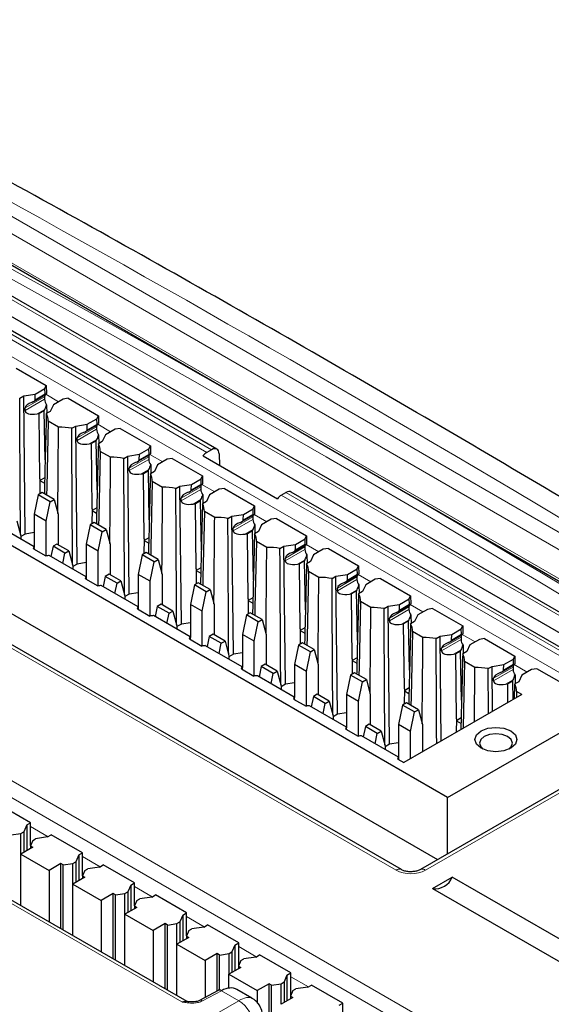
# Paper-space layout 'Blatt2' of a CAD drawing. Header units: millimetres. Extents: x 5 to 418, y 2 to 292.
# Tile 67 of 70: x 316 to 326, y 246 to 265. Entities that reach past the tile are written whole.
import ezdxf

# ---------------------------------------------------------------- set-up
doc = ezdxf.new("R2010")
doc.units = ezdxf.units.MM

psp = doc.layouts.new('Blatt2')

# ---------------------------------------------------------------- linework, layer by layer
at = {"color": 7, "linetype": 'Continuous', "lineweight": 18}
for p, q in [((306.937, 265.459), (335.45, 248.999)), ((308.766, 265.287), (333.909, 250.772)), ((333.765, 250.526), (308.622, 265.041)), ((334.121, 249.069), (307.927, 264.19)), ((319.745, 256.707), (307.345, 263.865)), ((319.181, 246.2), (290.854, 262.553)), ((310.38, 262.012), (319.657, 256.657)), ((328.199, 251.402), (310.238, 261.77)), ((323.254, 248.708), (305.293, 259.076)), ((316.197, 257.452), (316.569, 257.666)), ((316.569, 257.715), (316.199, 257.501)), ((316.578, 257.767), (316.388, 257.657)), ((316.592, 257.761), (316.835, 257.621)), ((316.573, 257.473), (316.426, 257.388)), ((317.187, 256.88), (317.559, 257.095)), ((317.559, 257.144), (317.189, 256.93)), ((317.568, 257.195), (317.378, 257.086)), ((317.582, 257.19), (317.825, 257.049)), ((317.563, 256.901), (317.416, 256.816)), ((318.177, 256.309), (318.549, 256.523)), ((318.549, 256.572), (318.179, 256.359)), ((318.558, 256.624), (318.368, 256.514)), ((318.572, 256.618), (318.815, 256.478)), ((318.553, 256.33), (318.406, 256.245)), ((319.167, 255.737), (319.539, 255.952)), ((319.539, 256.001), (319.168, 255.787)), ((319.547, 256.052), (319.358, 255.943)), ((319.562, 256.047), (319.805, 255.906)), ((319.543, 255.758), (319.396, 255.673)), ((321.071, 255.84), (328.34, 251.644)), ((333.558, 248.733), (321.159, 255.891)), ((320.157, 255.166), (320.529, 255.38)), ((320.529, 255.429), (320.158, 255.216)), ((320.537, 255.481), (320.348, 255.371)), ((320.552, 255.475), (320.795, 255.335)), ((320.533, 255.187), (320.386, 255.102)), ((321.147, 254.594), (321.519, 254.809)), ((321.519, 254.858), (321.148, 254.644)), ((321.527, 254.909), (321.338, 254.8)), ((321.542, 254.904), (321.785, 254.763)), ((321.523, 254.615), (321.376, 254.53)), ((322.137, 254.023), (322.509, 254.237)), ((322.509, 254.286), (322.138, 254.073)), ((322.517, 254.338), (322.328, 254.228)), ((322.532, 254.332), (322.775, 254.192)), ((322.513, 254.044), (322.366, 253.959)), ((323.127, 253.451), (323.499, 253.666)), ((323.499, 253.715), (323.128, 253.501)), ((323.507, 253.766), (323.318, 253.657)), ((323.522, 253.761), (323.765, 253.62)), ((323.503, 253.473), (323.356, 253.387)), ((311.045, 253.236), (327.025, 244.011)), ((324.117, 252.88), (324.489, 253.094)), ((324.489, 253.143), (324.118, 252.93)), ((324.497, 253.195), (324.307, 253.085)), ((324.512, 253.189), (324.755, 253.049)), ((326.884, 243.769), (310.903, 252.994)), ((324.493, 252.901), (324.346, 252.816)), ((325.479, 252.572), (325.108, 252.358)), ((325.487, 252.624), (325.297, 252.514)), ((325.502, 252.618), (325.745, 252.477)), ((325.107, 252.308), (325.479, 252.523)), ((325.483, 252.33), (325.336, 252.244)), ((328.34, 251.32), (323.815, 248.708)), ((316.3, 249.538), (316.635, 249.344)), ((317.29, 248.966), (317.625, 248.773)), ((318.28, 248.395), (318.615, 248.201)), ((319.27, 247.823), (319.605, 247.63)), ((320.26, 247.252), (320.595, 247.058)), ((321.25, 246.68), (321.585, 246.487)), ((319.932, 246.414), (319.571, 246.22)), ((320.261, 246.224), (319.932, 246.414)), ((294.408, 231.3), (320.261, 246.224))]:
    psp.add_line(p, q, dxfattribs=at)
at = {"color": 7, "linetype": 'Continuous', "lineweight": 25}
for p, q in [((306.962, 265.404), (335.475, 248.944)), ((334.221, 249.079), (308.027, 264.2)), ((333.881, 248.881), (307.601, 264.051)), ((319.845, 256.717), (307.445, 263.875)), ((319.282, 246.207), (290.948, 262.563)), ((324.234, 250.09), (306.415, 260.377)), ((306.008, 259.32), (324.044, 248.908)), ((323.354, 248.718), (305.393, 259.086)), ((316.028, 258.256), (316.601, 257.926)), ((316.391, 257.763), (316.574, 257.869)), ((316.574, 257.869), (316.601, 257.926)), ((316.578, 257.767), (316.574, 257.869)), ((316.601, 257.926), (316.604, 257.774)), ((316.095, 257.685), (316.171, 257.729)), ((316.171, 257.729), (316.391, 257.763)), ((316.2, 255.103), (316.171, 257.729)), ((316.359, 257.624), (316.586, 257.755)), ((316.388, 257.657), (316.391, 257.763)), ((316.569, 257.715), (316.569, 257.666)), ((316.92, 257.67), (316.736, 257.564)), ((317.018, 257.685), (316.92, 257.67)), ((317.018, 257.685), (317.591, 257.354)), ((316.197, 257.452), (316.199, 257.501)), ((316.562, 257.449), (316.468, 257.394)), ((316.562, 257.449), (316.573, 257.473)), ((316.58, 256.515), (316.562, 257.449)), ((316.677, 257.437), (316.602, 257.393)), ((316.607, 257.563), (316.61, 257.398)), ((316.736, 257.564), (316.677, 257.437)), ((316.426, 257.388), (316.468, 257.394)), ((316.481, 256.155), (316.468, 257.394)), ((316.834, 257.134), (316.637, 257.248)), ((317.381, 257.191), (317.564, 257.297)), ((317.564, 257.297), (317.591, 257.354)), ((317.568, 257.195), (317.564, 257.297)), ((317.591, 257.354), (317.593, 257.203)), ((317.085, 257.114), (317.161, 257.157)), ((317.161, 257.157), (317.381, 257.191)), ((317.19, 254.532), (317.161, 257.157)), ((317.349, 257.052), (317.576, 257.183)), ((317.378, 257.086), (317.381, 257.191)), ((317.559, 257.144), (317.559, 257.095)), ((317.91, 257.098), (317.726, 256.992)), ((318.008, 257.113), (317.91, 257.098)), ((318.008, 257.113), (318.581, 256.783)), ((317.187, 256.88), (317.189, 256.93)), ((317.552, 256.877), (317.458, 256.823)), ((317.552, 256.877), (317.563, 256.901)), ((317.57, 255.944), (317.552, 256.877)), ((317.667, 256.865), (317.592, 256.822)), ((317.597, 256.991), (317.6, 256.826)), ((317.726, 256.992), (317.667, 256.865)), ((317.416, 256.816), (317.458, 256.823)), ((317.471, 255.584), (317.458, 256.823)), ((317.824, 256.563), (317.627, 256.676)), ((318.371, 256.62), (318.554, 256.726)), ((318.554, 256.726), (318.581, 256.783)), ((318.558, 256.624), (318.554, 256.726)), ((318.581, 256.783), (318.583, 256.631)), ((319.745, 256.707), (319.657, 256.657)), ((318.075, 256.542), (318.151, 256.586)), ((318.151, 256.586), (318.371, 256.62)), ((318.18, 253.96), (318.151, 256.586)), ((318.339, 256.481), (318.566, 256.612)), ((318.368, 256.514), (318.371, 256.62)), ((318.549, 256.572), (318.549, 256.523)), ((318.899, 256.527), (318.716, 256.421)), ((318.998, 256.542), (318.899, 256.527)), ((318.998, 256.542), (319.571, 256.211)), ((319.582, 256.588), (320.996, 255.772)), ((319.888, 256.627), (319.895, 256.407)), ((318.177, 256.309), (318.179, 256.359)), ((318.542, 256.306), (318.447, 256.251)), ((318.542, 256.306), (318.553, 256.33)), ((318.56, 255.372), (318.542, 256.306)), ((318.657, 256.294), (318.581, 256.25)), ((318.587, 256.42), (318.59, 256.255)), ((318.716, 256.421), (318.657, 256.294)), ((316.481, 256.155), (316.479, 255.867)), ((316.572, 256.175), (316.481, 256.123)), ((316.481, 256.155), (316.481, 256.123)), ((316.481, 256.123), (316.569, 256.072)), ((318.406, 256.245), (318.447, 256.251)), ((318.461, 255.013), (318.447, 256.251)), ((318.814, 255.991), (318.617, 256.105)), ((319.361, 256.048), (319.544, 256.154)), ((319.544, 256.154), (319.571, 256.211)), ((319.547, 256.052), (319.544, 256.154)), ((319.571, 256.211), (319.573, 256.06)), ((319.065, 255.971), (319.141, 256.014)), ((319.141, 256.014), (319.361, 256.048)), ((319.17, 253.389), (319.141, 256.014)), ((319.329, 255.909), (319.556, 256.04)), ((319.358, 255.943), (319.361, 256.048)), ((319.539, 256.001), (319.539, 255.952)), ((319.889, 255.955), (319.706, 255.849)), ((319.988, 255.97), (319.889, 255.955)), ((319.988, 255.97), (320.561, 255.64)), ((333.658, 248.743), (321.258, 255.901)), ((316.447, 255.849), (316.371, 255.478)), ((316.522, 255.892), (316.447, 255.849)), ((316.673, 255.718), (316.447, 255.849)), ((316.748, 255.761), (316.522, 255.892)), ((316.597, 255.348), (316.673, 255.718)), ((316.673, 255.718), (316.748, 255.761)), ((316.748, 255.761), (316.824, 255.478)), ((319.167, 255.737), (319.168, 255.787)), ((319.532, 255.734), (319.437, 255.68)), ((319.532, 255.734), (319.543, 255.758)), ((319.55, 254.801), (319.532, 255.734)), ((319.647, 255.722), (319.571, 255.679)), ((319.577, 255.848), (319.58, 255.683)), ((319.706, 255.849), (319.647, 255.722)), ((321.071, 255.84), (321.159, 255.891)), ((317.471, 255.584), (317.469, 255.296)), ((317.562, 255.603), (317.471, 255.551)), ((317.471, 255.584), (317.471, 255.551)), ((317.471, 255.551), (317.559, 255.5)), ((319.396, 255.673), (319.437, 255.68)), ((319.451, 254.441), (319.437, 255.68)), ((319.804, 255.42), (319.607, 255.533)), ((320.351, 255.477), (320.534, 255.583)), ((320.534, 255.583), (320.561, 255.64)), ((320.537, 255.481), (320.534, 255.583)), ((320.561, 255.64), (320.563, 255.488)), ((316.041, 255.353), (316.117, 255.07)), ((316.597, 255.348), (316.371, 255.478)), ((316.371, 255.478), (316.371, 254.847)), ((316.597, 254.687), (316.597, 255.348)), ((316.824, 255.478), (316.824, 254.901)), ((320.055, 255.399), (320.131, 255.443)), ((320.131, 255.443), (320.351, 255.477)), ((320.16, 252.818), (320.131, 255.443)), ((320.319, 255.338), (320.546, 255.469)), ((320.348, 255.371), (320.351, 255.477)), ((320.529, 255.429), (320.529, 255.38)), ((320.879, 255.384), (320.696, 255.278)), ((320.978, 255.399), (320.879, 255.384)), ((320.978, 255.399), (321.551, 255.068)), ((316.368, 254.86), (315.667, 255.264)), ((317.437, 255.277), (317.361, 254.907)), ((317.512, 255.32), (317.437, 255.277)), ((317.663, 255.147), (317.437, 255.277)), ((317.738, 255.19), (317.512, 255.32)), ((317.663, 255.147), (317.738, 255.19)), ((317.738, 255.19), (317.814, 254.907)), ((320.157, 255.166), (320.158, 255.216)), ((320.522, 255.163), (320.427, 255.108)), ((320.522, 255.163), (320.533, 255.187)), ((320.54, 254.229), (320.522, 255.163)), ((320.637, 255.151), (320.561, 255.107)), ((320.567, 255.277), (320.57, 255.112)), ((320.696, 255.278), (320.637, 255.151)), ((316.2, 255.103), (316.117, 255.055)), ((316.117, 255.07), (316.117, 255.005)), ((316.371, 255.13), (316.2, 255.103)), ((317.587, 254.776), (317.663, 255.147)), ((318.461, 255.013), (318.459, 254.724)), ((318.552, 255.032), (318.461, 254.98)), ((318.461, 255.013), (318.461, 254.98)), ((318.461, 254.98), (318.549, 254.929)), ((320.386, 255.102), (320.427, 255.108)), ((320.441, 253.87), (320.427, 255.108)), ((320.794, 254.848), (320.597, 254.962)), ((321.341, 254.905), (321.524, 255.011)), ((321.524, 255.011), (321.551, 255.068)), ((321.527, 254.909), (321.524, 255.011)), ((321.551, 255.068), (321.553, 254.917)), ((316.356, 254.822), (316.591, 254.686)), ((316.376, 254.81), (316.375, 254.815)), ((316.73, 254.869), (316.69, 254.674)), ((316.804, 254.912), (316.73, 254.869)), ((316.956, 254.738), (316.73, 254.869)), ((317.031, 254.781), (316.804, 254.912)), ((316.956, 254.738), (317.031, 254.781)), ((317.031, 254.781), (317.107, 254.499)), ((317.587, 254.776), (317.361, 254.907)), ((317.361, 254.907), (317.361, 254.276)), ((317.587, 254.115), (317.587, 254.776)), ((317.814, 254.907), (317.814, 254.33)), ((321.045, 254.828), (321.121, 254.871)), ((321.121, 254.871), (321.341, 254.905)), ((321.15, 252.246), (321.121, 254.871)), ((321.308, 254.766), (321.536, 254.897)), ((321.338, 254.8), (321.341, 254.905)), ((321.519, 254.858), (321.519, 254.809)), ((321.869, 254.812), (321.686, 254.706)), ((321.968, 254.827), (321.869, 254.812)), ((321.968, 254.827), (322.541, 254.497)), ((317.358, 254.288), (316.657, 254.693)), ((316.916, 254.543), (316.956, 254.738)), ((318.427, 254.706), (318.351, 254.335)), ((318.502, 254.749), (318.427, 254.706)), ((318.653, 254.575), (318.427, 254.706)), ((318.728, 254.618), (318.502, 254.749)), ((318.653, 254.575), (318.728, 254.618)), ((318.728, 254.618), (318.804, 254.335)), ((321.147, 254.594), (321.148, 254.644)), ((321.512, 254.591), (321.417, 254.537)), ((321.512, 254.591), (321.523, 254.615)), ((321.53, 253.658), (321.512, 254.591)), ((321.557, 254.705), (321.56, 254.54)), ((321.686, 254.706), (321.627, 254.579)), ((317.19, 254.532), (317.107, 254.484)), ((317.107, 254.499), (317.107, 254.433)), ((317.361, 254.558), (317.19, 254.532)), ((318.577, 254.205), (318.653, 254.575)), ((319.451, 254.441), (319.449, 254.153)), ((319.542, 254.46), (319.451, 254.408)), ((319.451, 254.441), (319.451, 254.408)), ((319.451, 254.408), (319.539, 254.357)), ((321.376, 254.53), (321.417, 254.537)), ((321.431, 253.298), (321.417, 254.537)), ((321.627, 254.579), (321.551, 254.536)), ((322.331, 254.334), (322.514, 254.44)), ((322.514, 254.44), (322.541, 254.497)), ((322.517, 254.338), (322.514, 254.44)), ((322.541, 254.497), (322.543, 254.345)), ((317.346, 254.25), (317.581, 254.114)), ((317.365, 254.239), (317.365, 254.243)), ((317.72, 254.297), (317.68, 254.103)), ((317.794, 254.341), (317.72, 254.297)), ((317.946, 254.167), (317.72, 254.297)), ((318.021, 254.21), (317.794, 254.341)), ((318.577, 254.205), (318.351, 254.335)), ((318.351, 254.335), (318.351, 253.704)), ((318.804, 254.335), (318.804, 253.758)), ((321.784, 254.277), (321.587, 254.39)), ((322.035, 254.256), (322.111, 254.3)), ((322.111, 254.3), (322.331, 254.334)), ((322.139, 251.675), (322.111, 254.3)), ((322.298, 254.195), (322.526, 254.326)), ((322.328, 254.228), (322.331, 254.334)), ((322.509, 254.286), (322.509, 254.237)), ((322.859, 254.241), (322.676, 254.135)), ((322.958, 254.256), (322.859, 254.241)), ((322.958, 254.256), (323.531, 253.925)), ((318.348, 253.717), (317.647, 254.121)), ((317.906, 253.972), (317.946, 254.167)), ((317.946, 254.167), (318.021, 254.21)), ((318.021, 254.21), (318.096, 253.927)), ((318.577, 253.544), (318.577, 254.205)), ((319.417, 254.134), (319.341, 253.764)), ((319.491, 254.177), (319.417, 254.134)), ((319.643, 254.004), (319.417, 254.134)), ((319.718, 254.047), (319.491, 254.177)), ((319.643, 254.004), (319.718, 254.047)), ((319.718, 254.047), (319.794, 253.764)), ((322.137, 254.023), (322.138, 254.073)), ((322.502, 254.02), (322.513, 254.044)), ((322.547, 254.134), (322.55, 253.969)), ((322.676, 254.135), (322.617, 254.008)), ((318.18, 253.96), (318.096, 253.912)), ((318.096, 253.927), (318.096, 253.862)), ((318.351, 253.987), (318.18, 253.96)), ((319.567, 253.633), (319.643, 254.004)), ((320.441, 253.87), (320.439, 253.581)), ((320.532, 253.889), (320.441, 253.837)), ((320.441, 253.87), (320.441, 253.837)), ((320.441, 253.837), (320.529, 253.786)), ((322.366, 253.959), (322.407, 253.965)), ((322.502, 254.02), (322.407, 253.965)), ((322.421, 252.727), (322.407, 253.965)), ((322.52, 253.086), (322.502, 254.02)), ((322.617, 254.008), (322.541, 253.964)), ((323.321, 253.762), (323.504, 253.868)), ((323.504, 253.868), (323.531, 253.925)), ((323.507, 253.766), (323.504, 253.868)), ((323.531, 253.925), (323.533, 253.774)), ((318.336, 253.679), (318.571, 253.543)), ((318.355, 253.667), (318.355, 253.672)), ((318.71, 253.726), (318.67, 253.531)), ((318.784, 253.769), (318.71, 253.726)), ((318.936, 253.595), (318.71, 253.726)), ((319.011, 253.638), (318.784, 253.769)), ((319.567, 253.633), (319.341, 253.764)), ((319.341, 253.764), (319.341, 253.133)), ((319.794, 253.764), (319.794, 253.187)), ((322.774, 253.705), (322.577, 253.819)), ((323.025, 253.685), (323.101, 253.728)), ((323.101, 253.728), (323.321, 253.762)), ((323.129, 251.103), (323.101, 253.728)), ((323.288, 253.623), (323.516, 253.754)), ((323.318, 253.657), (323.321, 253.762)), ((323.499, 253.715), (323.499, 253.666)), ((323.849, 253.669), (323.666, 253.563)), ((323.948, 253.684), (323.849, 253.669)), ((323.948, 253.684), (324.521, 253.354)), ((319.338, 253.145), (318.637, 253.55)), ((318.896, 253.4), (318.936, 253.595)), ((318.936, 253.595), (319.011, 253.638)), ((319.011, 253.638), (319.086, 253.356)), ((319.567, 252.972), (319.567, 253.633)), ((320.407, 253.563), (320.331, 253.192)), ((320.481, 253.606), (320.407, 253.563)), ((320.633, 253.432), (320.407, 253.563)), ((320.708, 253.475), (320.481, 253.606)), ((320.633, 253.432), (320.708, 253.475)), ((320.708, 253.475), (320.783, 253.192)), ((323.127, 253.451), (323.128, 253.501)), ((323.492, 253.449), (323.503, 253.473)), ((323.537, 253.562), (323.54, 253.397)), ((323.666, 253.563), (323.607, 253.436)), ((319.17, 253.389), (319.086, 253.341)), ((319.086, 253.356), (319.086, 253.29)), ((319.341, 253.415), (319.17, 253.389)), ((320.557, 253.062), (320.633, 253.432)), ((321.431, 253.298), (321.429, 253.01)), ((321.521, 253.318), (321.431, 253.265)), ((321.431, 253.298), (321.431, 253.265)), ((323.356, 253.387), (323.397, 253.394)), ((323.492, 253.449), (323.397, 253.394)), ((323.411, 252.155), (323.397, 253.394)), ((323.51, 252.515), (323.492, 253.449)), ((323.607, 253.436), (323.531, 253.393)), ((324.311, 253.191), (324.494, 253.297)), ((324.494, 253.297), (324.521, 253.354)), ((324.497, 253.195), (324.494, 253.297)), ((324.521, 253.354), (324.523, 253.202)), ((319.325, 253.107), (319.561, 252.971)), ((319.345, 253.096), (319.345, 253.1)), ((319.7, 253.155), (319.66, 252.96)), ((319.774, 253.198), (319.7, 253.155)), ((319.926, 253.024), (319.7, 253.155)), ((320.001, 253.067), (319.774, 253.198)), ((320.557, 253.062), (320.331, 253.192)), ((320.331, 253.192), (320.331, 252.561)), ((320.783, 253.192), (320.783, 252.615)), ((321.431, 253.265), (321.519, 253.214)), ((323.764, 253.134), (323.567, 253.247)), ((324.015, 253.113), (324.091, 253.157)), ((324.091, 253.157), (324.311, 253.191)), ((324.112, 251.163), (324.091, 253.157)), ((324.278, 253.052), (324.506, 253.183)), ((324.307, 253.085), (324.311, 253.191)), ((324.489, 253.143), (324.489, 253.094)), ((324.839, 253.098), (324.656, 252.992)), ((324.938, 253.113), (324.839, 253.098)), ((324.938, 253.113), (325.51, 252.782)), ((320.328, 252.574), (319.627, 252.978)), ((319.886, 252.829), (319.926, 253.024)), ((319.926, 253.024), (320.001, 253.067)), ((320.001, 253.067), (320.076, 252.784)), ((320.557, 252.401), (320.557, 253.062)), ((321.397, 252.991), (321.321, 252.621)), ((321.471, 253.034), (321.397, 252.991)), ((321.623, 252.861), (321.397, 252.991)), ((321.698, 252.904), (321.471, 253.034)), ((321.623, 252.861), (321.698, 252.904)), ((321.698, 252.904), (321.773, 252.621)), ((324.117, 252.88), (324.118, 252.93)), ((324.482, 252.877), (324.493, 252.901)), ((324.527, 252.991), (324.53, 252.826)), ((324.656, 252.992), (324.597, 252.865)), ((320.16, 252.818), (320.076, 252.769)), ((320.076, 252.784), (320.076, 252.719)), ((320.331, 252.844), (320.16, 252.818)), ((321.547, 252.49), (321.623, 252.861)), ((322.421, 252.727), (322.419, 252.438)), ((322.511, 252.746), (322.421, 252.694)), ((322.421, 252.727), (322.421, 252.694)), ((324.346, 252.816), (324.387, 252.822)), ((324.482, 252.877), (324.387, 252.822)), ((324.401, 251.584), (324.387, 252.822)), ((324.5, 251.943), (324.482, 252.877)), ((324.597, 252.865), (324.521, 252.821)), ((325.301, 252.619), (325.484, 252.725)), ((325.484, 252.725), (325.51, 252.782)), ((325.487, 252.624), (325.484, 252.725)), ((325.51, 252.782), (325.513, 252.631)), ((320.315, 252.536), (320.551, 252.4)), ((320.335, 252.524), (320.335, 252.529)), ((320.69, 252.583), (320.65, 252.388)), ((320.764, 252.626), (320.69, 252.583)), ((320.916, 252.452), (320.69, 252.583)), ((320.991, 252.496), (320.764, 252.626)), ((321.547, 252.49), (321.321, 252.621)), ((321.321, 252.621), (321.321, 251.99)), ((321.773, 252.621), (321.773, 252.044)), ((322.421, 252.694), (322.509, 252.643)), ((324.754, 252.562), (324.557, 252.676)), ((324.745, 251.528), (324.754, 252.562)), ((325.005, 252.542), (325.081, 252.585)), ((325.01, 251.681), (325.005, 252.542)), ((325.081, 252.585), (325.301, 252.619)), ((325.09, 251.727), (325.081, 252.585)), ((325.268, 252.48), (325.496, 252.611)), ((325.297, 252.514), (325.301, 252.619)), ((325.479, 252.572), (325.479, 252.523)), ((325.829, 252.526), (325.646, 252.42)), ((325.928, 252.541), (325.829, 252.526)), ((327.204, 251.805), (325.928, 252.541)), ((321.318, 252.002), (320.617, 252.407)), ((320.876, 252.257), (320.916, 252.452)), ((320.916, 252.452), (320.991, 252.496)), ((320.991, 252.496), (321.066, 252.213)), ((321.547, 251.829), (321.547, 252.49)), ((322.387, 252.42), (322.311, 252.049)), ((322.461, 252.463), (322.387, 252.42)), ((322.613, 252.289), (322.387, 252.42)), ((322.688, 252.332), (322.461, 252.463)), ((325.107, 252.308), (325.108, 252.358)), ((325.517, 252.419), (325.52, 252.255)), ((325.646, 252.42), (325.587, 252.293)), ((321.15, 252.246), (321.066, 252.198)), ((321.066, 252.213), (321.066, 252.148)), ((321.321, 252.273), (321.15, 252.246)), ((322.537, 251.919), (322.613, 252.289)), ((322.613, 252.289), (322.688, 252.332)), ((322.688, 252.332), (322.763, 252.049)), ((323.411, 252.155), (323.409, 251.867)), ((323.501, 252.175), (323.411, 252.122)), ((323.411, 252.155), (323.411, 252.122)), ((325.336, 252.244), (325.377, 252.251)), ((325.472, 252.306), (325.377, 252.251)), ((325.381, 251.895), (325.377, 252.251)), ((325.472, 252.306), (325.483, 252.33)), ((325.479, 251.952), (325.472, 252.306)), ((325.504, 251.966), (325.511, 252.25)), ((325.587, 252.293), (325.511, 252.25)), ((321.305, 251.964), (321.541, 251.828)), ((321.68, 252.012), (321.64, 251.817)), ((321.754, 252.055), (321.68, 252.012)), ((321.906, 251.881), (321.68, 252.012)), ((321.98, 251.924), (321.754, 252.055)), ((322.537, 251.919), (322.311, 252.049)), ((322.311, 252.049), (322.311, 251.418)), ((322.763, 252.049), (322.763, 251.472)), ((325.645, 252.048), (323.403, 250.753)), ((323.411, 252.122), (323.499, 252.071)), ((325.547, 252.104), (325.544, 251.99)), ((325.645, 252.048), (325.547, 252.104)), ((321.325, 251.953), (321.325, 251.957)), ((322.308, 251.431), (321.607, 251.835)), ((321.866, 251.686), (321.906, 251.881)), ((321.906, 251.881), (321.98, 251.924)), ((321.98, 251.924), (322.056, 251.641)), ((322.537, 251.258), (322.537, 251.919)), ((323.377, 251.848), (323.301, 251.478)), ((323.451, 251.891), (323.377, 251.848)), ((323.603, 251.718), (323.377, 251.848)), ((323.678, 251.761), (323.451, 251.891)), ((324.234, 250.09), (327.204, 251.805)), ((322.139, 251.675), (322.056, 251.627)), ((322.056, 251.641), (322.056, 251.576)), ((322.311, 251.701), (322.139, 251.675)), ((323.527, 251.347), (323.603, 251.718)), ((323.603, 251.718), (323.678, 251.761)), ((323.678, 251.761), (323.753, 251.478)), ((324.491, 251.603), (324.401, 251.551)), ((322.669, 251.44), (322.63, 251.245)), ((322.744, 251.483), (322.669, 251.44)), ((322.896, 251.309), (322.669, 251.44)), ((322.97, 251.353), (322.744, 251.483)), ((323.527, 251.347), (323.301, 251.478)), ((323.301, 251.478), (323.301, 250.847)), ((323.753, 251.478), (323.753, 250.956)), ((324.401, 251.584), (324.399, 251.328)), ((324.401, 251.584), (324.401, 251.551)), ((324.401, 251.551), (324.489, 251.5)), ((322.295, 251.393), (322.531, 251.257)), ((322.315, 251.381), (322.315, 251.386)), ((323.298, 250.859), (322.597, 251.264)), ((322.856, 251.114), (322.896, 251.309)), ((322.896, 251.309), (322.97, 251.353)), ((322.97, 251.353), (323.046, 251.07)), ((323.527, 250.825), (323.527, 251.347)), ((328.24, 251.33), (323.715, 248.718)), ((323.129, 251.103), (323.046, 251.055)), ((323.046, 251.07), (323.046, 251.005)), ((323.301, 251.13), (323.129, 251.103)), ((323.285, 250.821), (323.403, 250.753)), ((323.305, 250.81), (323.305, 250.814)), ((324.234, 249.018), (324.234, 250.09)), ((316.3, 249.608), (315.707, 249.951)), ((316.23, 249.568), (316.173, 249.437)), ((316.23, 249.568), (316.3, 249.608)), ((316.23, 249.568), (316.23, 249.078)), ((316.3, 249.174), (316.3, 249.608)), ((315.935, 249.379), (316.117, 249.405)), ((316.117, 249.405), (316.173, 249.437)), ((316.117, 249.013), (316.117, 249.405)), ((316.173, 249.437), (316.173, 249.045)), ((316.626, 249.339), (316.696, 249.38)), ((317.29, 249.037), (316.696, 249.38)), ((316.344, 249.274), (316.298, 249.169)), ((316.298, 249.169), (316.343, 249.143)), ((316.298, 249.169), (316.298, 249.117)), ((316.344, 249.274), (316.399, 249.306)), ((316.626, 249.339), (316.399, 249.306)), ((316.343, 249.143), (316.117, 249.012)), ((316.117, 249.012), (316.654, 248.702)), ((316.117, 248.034), (316.117, 249.012)), ((317.219, 248.996), (317.163, 248.865)), ((317.219, 248.996), (317.29, 249.037)), ((317.219, 248.996), (317.219, 248.506)), ((317.29, 248.602), (317.29, 249.037)), ((316.88, 248.833), (316.654, 248.702)), ((316.925, 248.807), (316.88, 248.833)), ((316.88, 247.593), (316.88, 248.833)), ((316.925, 248.807), (317.107, 248.833)), ((316.925, 247.568), (316.925, 248.807)), ((317.107, 248.833), (317.163, 248.865)), ((317.107, 248.441), (317.107, 248.833)), ((317.163, 248.865), (317.163, 248.474)), ((317.616, 248.767), (317.686, 248.808)), ((318.28, 248.466), (317.686, 248.808)), ((316.654, 248.702), (316.654, 247.724)), ((317.334, 248.703), (317.288, 248.597)), ((317.288, 248.597), (317.333, 248.572)), ((317.288, 248.597), (317.288, 248.546)), ((317.334, 248.703), (317.389, 248.735)), ((317.616, 248.767), (317.389, 248.735)), ((317.333, 248.572), (317.106, 248.441)), ((317.106, 248.441), (317.644, 248.131)), ((317.106, 247.463), (317.106, 248.441)), ((318.209, 248.425), (318.153, 248.294)), ((318.209, 248.425), (318.28, 248.466)), ((318.209, 248.425), (318.209, 247.935)), ((318.28, 248.031), (318.28, 248.466)), ((323.948, 248.357), (324.322, 248.573)), ((329.555, 245.553), (324.322, 248.573)), ((317.87, 248.261), (317.644, 248.131)), ((317.915, 248.236), (317.87, 248.261)), ((317.87, 247.022), (317.87, 248.261)), ((317.915, 248.236), (318.097, 248.262)), ((317.915, 246.996), (317.915, 248.236)), ((318.097, 248.262), (318.153, 248.294)), ((318.097, 247.87), (318.097, 248.262)), ((318.153, 248.294), (318.153, 247.902)), ((318.606, 248.196), (318.676, 248.237)), ((319.27, 247.894), (318.676, 248.237)), ((323.948, 248.357), (329.181, 245.337)), ((317.644, 248.131), (317.644, 247.152)), ((318.324, 248.131), (318.278, 248.026)), ((318.324, 248.131), (318.379, 248.163)), ((318.606, 248.196), (318.379, 248.163)), ((318.323, 248), (318.096, 247.869)), ((318.096, 247.869), (318.634, 247.559)), ((318.096, 246.891), (318.096, 247.869)), ((318.278, 248.026), (318.323, 248)), ((318.278, 248.026), (318.278, 247.974)), ((319.199, 247.853), (319.143, 247.723)), ((319.199, 247.853), (319.27, 247.894)), ((319.199, 247.853), (319.199, 247.363)), ((319.27, 247.459), (319.27, 247.894)), ((318.86, 247.69), (318.634, 247.559)), ((318.905, 247.664), (318.86, 247.69)), ((318.86, 246.45), (318.86, 247.69)), ((318.905, 247.664), (319.087, 247.69)), ((318.905, 246.425), (318.905, 247.664)), ((319.087, 247.69), (319.143, 247.723)), ((319.087, 247.298), (319.087, 247.69)), ((319.143, 247.723), (319.143, 247.331)), ((319.596, 247.624), (319.666, 247.665)), ((320.26, 247.323), (319.666, 247.665)), ((318.634, 247.559), (318.634, 246.581)), ((319.313, 247.56), (319.268, 247.454)), ((319.313, 247.56), (319.369, 247.592)), ((319.596, 247.624), (319.369, 247.592)), ((319.313, 247.429), (319.086, 247.298)), ((319.086, 247.298), (319.624, 246.988)), ((319.086, 246.32), (319.086, 247.298)), ((319.268, 247.454), (319.313, 247.429)), ((319.268, 247.454), (319.268, 247.403)), ((320.189, 247.282), (320.133, 247.151)), ((320.189, 247.282), (320.26, 247.323)), ((320.189, 247.282), (320.189, 246.792)), ((320.26, 246.888), (320.26, 247.323)), ((319.85, 247.119), (319.624, 246.988)), ((319.895, 247.093), (319.85, 247.119)), ((319.85, 246.409), (319.85, 247.119)), ((319.895, 247.093), (320.077, 247.119)), ((319.895, 246.426), (319.895, 247.093)), ((320.077, 247.119), (320.133, 247.151)), ((320.077, 246.727), (320.077, 247.119)), ((320.133, 247.151), (320.133, 246.759)), ((320.586, 247.053), (320.656, 247.094)), ((321.25, 246.751), (320.656, 247.094)), ((319.624, 246.988), (319.624, 246.287)), ((320.303, 246.988), (320.258, 246.883)), ((320.303, 246.988), (320.359, 247.02)), ((320.586, 247.053), (320.359, 247.02)), ((320.303, 246.857), (320.076, 246.727)), ((320.076, 246.727), (320.614, 246.416)), ((320.076, 246.464), (320.076, 246.727)), ((320.258, 246.883), (320.303, 246.857)), ((320.258, 246.883), (320.258, 246.831)), ((321.179, 246.71), (321.25, 246.751)), ((321.25, 246.316), (321.25, 246.751)), ((320.84, 246.547), (320.614, 246.416)), ((320.884, 246.521), (320.84, 246.547)), ((320.84, 244.031), (320.84, 246.547)), ((320.884, 246.521), (321.067, 246.547)), ((321.067, 246.547), (321.123, 246.58)), ((321.067, 246.155), (321.067, 246.547)), ((321.179, 246.71), (321.123, 246.58)), ((321.123, 246.58), (321.123, 246.188)), ((321.179, 246.71), (321.179, 246.22)), ((319.873, 246.421), (319.513, 246.227)), ((320.512, 246.274), (320.228, 246.437)), ((320.614, 246.416), (320.614, 246.18)), ((320.884, 244.006), (320.884, 246.521)), ((321.293, 246.417), (321.248, 246.311)), ((321.293, 246.417), (321.349, 246.449)), ((321.576, 246.482), (321.349, 246.449)), ((321.576, 246.482), (321.646, 246.522)), ((322.24, 246.18), (321.646, 246.522)), ((319.282, 246.207), (319.281, 246.207)), ((321.293, 246.286), (321.066, 246.155)), ((321.248, 246.311), (321.293, 246.286)), ((321.248, 246.311), (321.248, 246.26)), ((322.169, 246.139), (322.24, 246.18)), ((322.24, 245.745), (322.24, 246.18))]:
    psp.add_line(p, q, dxfattribs=at)
at = {"color": 7, "linetype": 'Continuous', "lineweight": 25, "flags": 128}
for points in [[(316.637, 257.248), (316.61, 255.997), (316.607, 255.842)], [(317.627, 256.676), (317.6, 255.426), (317.597, 255.271)], [(318.617, 256.105), (318.59, 254.854), (318.587, 254.7)], [(319.607, 255.533), (319.58, 254.283), (319.577, 254.128)], [(320.597, 254.962), (320.57, 253.711), (320.567, 253.557)], [(321.587, 254.39), (321.56, 253.14), (321.557, 252.985)], [(322.577, 253.819), (322.55, 252.568), (322.547, 252.414)], [(323.567, 253.247), (323.54, 251.997), (323.537, 251.842)], [(324.557, 252.676), (324.53, 251.425), (324.53, 251.404)], [(324.871, 251.029), (324.784, 251.104), (324.753, 251.192), (324.784, 251.281), (324.871, 251.356), (325, 251.406), (325.153, 251.423), (325.306, 251.406), (325.436, 251.356), (325.523, 251.281), (325.553, 251.192), (325.523, 251.104), (325.436, 251.029), (325.306, 250.979), (325.153, 250.961), (325, 250.979), (324.871, 251.029)], [(325.375, 251.25), (325.273, 251.289), (325.153, 251.303), (325.033, 251.289), (324.932, 251.25), (324.864, 251.191), (324.84, 251.122), (324.864, 251.052), (324.905, 251.011)], [(325.402, 251.011), (325.443, 251.052), (325.467, 251.122), (325.443, 251.191), (325.375, 251.25)]]:
    psp.add_lwpolyline(points, dxfattribs=at)
at = {"color": 7, "linetype": 'Continuous', "lineweight": 25}
for centre, radius, start, end in [((316.65, 257.717), 0.0809, 157.2873, 181.4651), ((316.751, 257.674), 0.182, 182.5078, 217.7954), ((316.36, 257.256), 0.278, 358.227, 29.4562), ((316.853, 255.825), 1.31, 79.7801, 90.8315), ((317.64, 257.146), 0.0809, 157.2873, 181.4651), ((317.741, 257.103), 0.182, 182.5078, 217.7954), ((317.35, 256.685), 0.278, 358.227, 29.4562), ((317.843, 255.253), 1.31, 79.7801, 90.8315), ((318.63, 256.574), 0.0809, 157.2873, 181.4651), ((318.731, 256.531), 0.182, 182.5078, 217.7954), ((318.34, 256.113), 0.278, 358.227, 29.4562), ((318.833, 254.682), 1.31, 79.7801, 90.8315), ((319.62, 256.003), 0.0809, 157.2873, 181.4651), ((319.721, 255.96), 0.182, 182.5078, 217.7954), ((319.33, 255.542), 0.278, 358.227, 29.4562), ((319.823, 254.11), 1.31, 79.7801, 90.8315), ((320.61, 255.432), 0.0809, 157.2873, 181.4651), ((320.711, 255.388), 0.182, 182.5078, 217.7954), ((320.32, 254.97), 0.278, 358.227, 29.4562), ((316.144, 254.911), 0.23, 337.0218, 347.0334), ((320.813, 253.539), 1.31, 79.7801, 90.8315), ((321.6, 254.86), 0.0809, 157.2873, 181.4651), ((321.701, 254.817), 0.182, 182.5078, 217.7954), ((316.736, 253.651), 1.045, 94.3461, 97.9939), ((321.31, 254.399), 0.278, 358.227, 29.4562), ((317.134, 254.34), 0.23, 337.0218, 347.0334), ((321.803, 252.967), 1.31, 79.7801, 90.8315), ((322.59, 254.289), 0.0809, 157.2873, 181.4651), ((322.691, 254.245), 0.182, 182.5078, 217.7954), ((317.726, 253.08), 1.045, 94.3461, 97.9939), ((322.299, 253.828), 0.278, 358.227, 29.4562), ((318.124, 253.768), 0.23, 337.0218, 347.0334), ((322.793, 252.396), 1.31, 79.7801, 90.8315), ((323.58, 253.717), 0.0809, 157.2873, 181.4651), ((323.681, 253.674), 0.182, 182.5078, 217.7954), ((318.716, 252.508), 1.045, 94.3461, 97.9939), ((323.289, 253.256), 0.278, 358.227, 29.4562), ((319.114, 253.197), 0.23, 337.0218, 347.0334), ((323.783, 251.824), 1.31, 79.7801, 90.8315), ((324.57, 253.146), 0.0809, 157.2873, 181.4651), ((324.671, 253.102), 0.182, 182.5078, 217.7954), ((319.706, 251.937), 1.045, 94.3461, 97.9939), ((324.279, 252.685), 0.278, 358.227, 29.4562), ((320.104, 252.625), 0.23, 337.0218, 347.0334), ((324.773, 251.253), 1.31, 79.7801, 90.8315), ((325.56, 252.574), 0.0809, 157.2873, 181.4651), ((320.696, 251.365), 1.045, 94.3461, 97.9939), ((325.661, 252.531), 0.182, 182.5078, 217.7954), ((325.269, 252.113), 0.278, 358.227, 29.4562), ((321.094, 252.054), 0.23, 337.0218, 347.0334), ((321.686, 250.794), 1.045, 94.3461, 97.9939), ((322.084, 251.482), 0.23, 337.0218, 347.0334), ((322.676, 250.222), 1.045, 94.3461, 97.9939), ((323.074, 250.911), 0.23, 337.0218, 347.0334), ((323.994, 248.71), 0.356, 262.6225, 337.3722), ((319.896, 246.367), 0.0593, 53.6019, 112.9652)]:
    psp.add_arc(centre, radius, start, end, dxfattribs=at)
at = {"color": 7, "linetype": 'Continuous', "lineweight": 18}
for centre, radius, start, end in [((323.312, 248.631), 0.0962, 64.3553, 127.1594), ((323.534, 249.249), 0.609, 242.6097, 297.3903), ((323.756, 248.625), 0.101, 54.5257, 113.3045), ((319.536, 246.173), 0.0589, 53.484, 114.3598), ((319.947, 245.716), 0.597, 1.7215, 58.2785)]:
    psp.add_arc(centre, radius, start, end, dxfattribs=at)
for centre, major_axis, ratio, start_param, end_param in [((53.767, 96.654), (378.865, 5.829), 0.587275, 0.71895, 0.839474), ((53.766, 96.751), (378.985, 5.829), 0.587272, 0.719533, 0.83827), ((53.781, 108.965), (378.787, -5.628), 0.567125, 0.746872, 0.840776), ((319.179, 246.035), (0.104, 0.171), 0.593269, 0.020096, 0.782626), ((320.112, 245.812), (0.415, 0.451), 0.36902, 0.087543, 0.850457)]:
    psp.add_ellipse(centre, major_axis=major_axis, ratio=ratio, start_param=start_param, end_param=end_param, dxfattribs=at)
at = {"color": 7, "linetype": 'Continuous', "lineweight": 25}
for centre, major_axis, ratio, start_param, end_param in [((316.569, 257.617), (0.051, 0.164), 0.214878, 0.377162, 0.563548), ((316.43, 257.537), (0.231, 0.045), 0.415057, 1.927727, 3.048159), ((316.291, 257.642), (0.0963, 0.0188), 0.415057, 5.06932, 6.189751), ((316.604, 257.823), (0.0213, 0.0685), 0.214878, 2.584709, 3.70514), ((316.429, 257.488), (0.231, 0.045), 0.415057, 3.048159, 4.618955), ((316.57, 257.569), (0.051, 0.164), 0.214878, 4.155505, 4.739654), ((317.42, 256.966), (0.231, 0.045), 0.415057, 1.927727, 3.048159), ((317.281, 257.071), (0.0963, 0.0188), 0.415057, 5.06932, 6.189751), ((317.593, 257.251), (0.0213, 0.0685), 0.214878, 2.584709, 3.70514), ((317.559, 257.046), (0.051, 0.164), 0.214878, 0.377162, 0.563548), ((317.419, 256.916), (0.231, 0.045), 0.415057, 3.048159, 4.618955), ((317.56, 256.998), (0.051, 0.164), 0.214878, 4.155505, 4.739654), ((319.659, 256.492), (0.097, 0.175), 0.587367, 0.776279, 1.336245), ((319.747, 256.543), (0.097, 0.175), 0.587367, 5.506121, 7.059464), ((318.41, 256.394), (0.231, 0.045), 0.415057, 1.927727, 3.048159), ((318.271, 256.499), (0.0963, 0.0188), 0.415057, 5.06932, 6.189751), ((318.583, 256.68), (0.0213, 0.0685), 0.214878, 2.584709, 3.70514), ((318.549, 256.474), (0.051, 0.164), 0.214878, 0.377162, 0.563548), ((318.409, 256.345), (0.231, 0.045), 0.415057, 3.048159, 4.618955), ((318.55, 256.426), (0.051, 0.164), 0.214878, 4.155505, 4.739654), ((319.4, 255.823), (0.231, 0.045), 0.415057, 1.927727, 3.048159), ((319.261, 255.928), (0.0963, 0.0188), 0.415057, 5.06932, 6.189751), ((319.573, 256.108), (0.0213, 0.0685), 0.214878, 2.584709, 3.70514), ((319.539, 255.903), (0.051, 0.164), 0.214878, 0.377162, 0.563548), ((321.156, 255.729), (0.103, 0.172), 0.56722, 0.008429, 0.793746), ((319.399, 255.773), (0.231, 0.045), 0.415057, 3.048159, 4.618955), ((319.54, 255.855), (0.051, 0.164), 0.214878, 4.155505, 4.739654), ((321.069, 255.678), (0.103, 0.172), 0.56722, 0.793746, 1.353711), ((320.251, 255.356), (0.0963, 0.0188), 0.415057, 5.06932, 6.189751), ((320.563, 255.537), (0.0213, 0.0685), 0.214878, 2.584709, 3.70514), ((320.529, 255.331), (0.051, 0.164), 0.214878, 0.377162, 0.563548), ((320.389, 255.202), (0.231, 0.045), 0.415057, 3.048159, 4.618955), ((320.39, 255.251), (0.231, 0.045), 0.415057, 1.927727, 3.048159), ((320.53, 255.283), (0.051, 0.164), 0.214878, 4.155505, 4.739654), ((315.762, 255.426), (-0.599, 0.655), 0.201907, 3.368146, 3.514595), ((321.241, 254.785), (0.0963, 0.0188), 0.415057, 5.06932, 6.189751), ((321.553, 254.965), (0.0213, 0.0685), 0.214878, 2.584709, 3.70514), ((321.519, 254.76), (0.051, 0.164), 0.214878, 0.377162, 0.563548), ((321.379, 254.63), (0.231, 0.045), 0.415057, 3.048159, 4.618955), ((321.38, 254.68), (0.231, 0.045), 0.415057, 1.927727, 3.048159), ((321.52, 254.712), (0.051, 0.164), 0.214878, 4.155505, 4.739654), ((316.752, 254.854), (-0.599, 0.655), 0.201907, 3.368146, 3.514595), ((322.231, 254.213), (0.0963, 0.0188), 0.415057, 5.06932, 6.189751), ((322.543, 254.394), (0.0213, 0.0685), 0.214878, 2.584709, 3.70514), ((322.509, 254.188), (0.051, 0.164), 0.214878, 0.377162, 0.563548), ((322.37, 254.108), (0.231, 0.045), 0.415057, 1.927727, 3.048159), ((322.51, 254.14), (0.051, 0.164), 0.214878, 4.155505, 4.739654), ((322.369, 254.059), (0.231, 0.045), 0.415057, 3.048159, 4.618955), ((317.742, 254.283), (-0.599, 0.655), 0.201907, 3.368146, 3.514595), ((323.221, 253.642), (0.0963, 0.0188), 0.415057, 5.06932, 6.189751), ((323.533, 253.822), (0.0213, 0.0685), 0.214878, 2.584709, 3.70514), ((323.499, 253.617), (0.051, 0.164), 0.214878, 0.377162, 0.563548), ((323.36, 253.537), (0.231, 0.045), 0.415057, 1.927727, 3.048159), ((323.5, 253.569), (0.051, 0.164), 0.214878, 4.155505, 4.739654), ((323.359, 253.487), (0.231, 0.045), 0.415057, 3.048159, 4.618955), ((318.732, 253.711), (-0.599, 0.655), 0.201907, 3.368146, 3.514595), ((324.523, 253.251), (0.0213, 0.0685), 0.214878, 2.584709, 3.70514), ((324.489, 253.045), (0.051, 0.164), 0.214878, 0.377162, 0.563548), ((324.35, 252.965), (0.231, 0.045), 0.415057, 1.927727, 3.048159), ((324.211, 253.071), (0.0963, 0.0188), 0.415057, 5.06932, 6.189751), ((324.49, 252.997), (0.051, 0.164), 0.214878, 4.155505, 4.739654), ((324.349, 252.916), (0.231, 0.045), 0.415057, 3.048159, 4.618955), ((319.722, 253.14), (-0.599, 0.655), 0.201907, 3.368146, 3.514595), ((325.513, 252.679), (0.0213, 0.0685), 0.214878, 2.584709, 3.70514), ((325.479, 252.474), (0.051, 0.164), 0.214878, 0.377162, 0.563548), ((325.34, 252.394), (0.231, 0.045), 0.415057, 1.927727, 3.048159), ((325.201, 252.499), (0.0963, 0.0188), 0.415057, 5.06932, 6.189751), ((325.48, 252.426), (0.051, 0.164), 0.214878, 4.155505, 4.739654), ((325.339, 252.344), (0.231, 0.045), 0.415057, 3.048159, 4.618955), ((320.712, 252.568), (-0.599, 0.655), 0.201907, 3.368146, 3.514595), ((321.702, 251.997), (-0.599, 0.655), 0.201907, 3.368146, 3.514595), ((322.692, 251.425), (-0.599, 0.655), 0.201907, 3.368146, 3.514595), ((319.924, 245.92), (0.306, 0.516), 0.585386, 0.007179, 0.775043)]:
    psp.add_ellipse(centre, major_axis=major_axis, ratio=ratio, start_param=start_param, end_param=end_param, dxfattribs=at)
for points, knots in [([(343.675, 244.798), (342.886, 245.332), (340.597, 246.881), (336.736, 249.409), (332.063, 252.367), (327.295, 255.276), (322.437, 258.135), (317.489, 260.945), (312.455, 263.703), (307.333, 266.409), (302.808, 268.72), (299.975, 270.117), (298.902, 270.646)], [0, 0, 0, 0, 0.057626, 0.167086, 0.276547, 0.386006, 0.495465, 0.604924, 0.714381, 0.823836, 0.933291, 1, 1, 1, 1]), ([(316.11, 255.094), (316.108, 255.471), (316.103, 256.335), (316.098, 257.198), (316.095, 257.685)], [0, 0, 0, 0, 0.435823, 1, 1, 1, 1]), ([(316.602, 257.393), (316.591, 256.98), (316.579, 256.471), (316.566, 255.962), (316.564, 255.867)], [0, 0, 0, 0, 0.812925, 1, 1, 1, 1]), ([(316.82, 255.492), (316.821, 255.553), (316.825, 256.1), (316.83, 256.648), (316.834, 257.134)], [0, 0, 0, 0, 0.111708, 1, 1, 1, 1]), ([(317.1, 254.523), (317.098, 254.899), (317.093, 255.763), (317.088, 256.627), (317.085, 257.114)], [0, 0, 0, 0, 0.435823, 1, 1, 1, 1]), ([(317.592, 256.822), (317.581, 256.408), (317.569, 255.9), (317.556, 255.391), (317.554, 255.296)], [0, 0, 0, 0, 0.812925, 1, 1, 1, 1]), ([(317.81, 254.92), (317.811, 254.981), (317.815, 255.529), (317.82, 256.076), (317.824, 256.563)], [0, 0, 0, 0, 0.111708, 1, 1, 1, 1]), ([(318.09, 253.952), (318.088, 254.328), (318.083, 255.192), (318.078, 256.055), (318.075, 256.542)], [0, 0, 0, 0, 0.435823, 1, 1, 1, 1]), ([(318.581, 256.25), (318.571, 255.837), (318.559, 255.328), (318.546, 254.819), (318.544, 254.724)], [0, 0, 0, 0, 0.812925, 1, 1, 1, 1]), ([(318.8, 254.349), (318.801, 254.41), (318.805, 254.957), (318.81, 255.505), (318.814, 255.991)], [0, 0, 0, 0, 0.111708, 1, 1, 1, 1]), ([(319.08, 253.38), (319.078, 253.756), (319.073, 254.62), (319.068, 255.484), (319.065, 255.971)], [0, 0, 0, 0, 0.435823, 1, 1, 1, 1]), ([(319.571, 255.679), (319.561, 255.265), (319.549, 254.757), (319.536, 254.248), (319.534, 254.153)], [0, 0, 0, 0, 0.812925, 1, 1, 1, 1]), ([(319.79, 253.777), (319.79, 253.838), (319.795, 254.386), (319.8, 254.933), (319.804, 255.42)], [0, 0, 0, 0, 0.111708, 1, 1, 1, 1]), ([(320.07, 252.809), (320.068, 253.185), (320.063, 254.049), (320.058, 254.912), (320.055, 255.399)], [0, 0, 0, 0, 0.435823, 1, 1, 1, 1]), ([(320.561, 255.107), (320.551, 254.694), (320.539, 254.185), (320.526, 253.676), (320.524, 253.581)], [0, 0, 0, 0, 0.812925, 1, 1, 1, 1]), ([(320.78, 253.206), (320.78, 253.267), (320.785, 253.814), (320.79, 254.362), (320.794, 254.848)], [0, 0, 0, 0, 0.1117084, 1, 1, 1, 1]), ([(321.06, 252.237), (321.058, 252.613), (321.053, 253.477), (321.048, 254.341), (321.045, 254.828)], [0, 0, 0, 0, 0.435823, 1, 1, 1, 1]), ([(321.551, 254.536), (321.541, 254.122), (321.529, 253.614), (321.516, 253.105), (321.514, 253.01)], [0, 0, 0, 0, 0.812925, 1, 1, 1, 1]), ([(321.77, 252.634), (321.77, 252.695), (321.775, 253.243), (321.78, 253.791), (321.784, 254.277)], [0, 0, 0, 0, 0.111708, 1, 1, 1, 1]), ([(322.05, 251.666), (322.048, 252.042), (322.043, 252.906), (322.038, 253.769), (322.035, 254.256)], [0, 0, 0, 0, 0.435823, 1, 1, 1, 1]), ([(322.541, 253.964), (322.531, 253.551), (322.519, 253.042), (322.506, 252.533), (322.504, 252.438)], [0, 0, 0, 0, 0.812925, 1, 1, 1, 1]), ([(322.76, 252.063), (322.76, 252.124), (322.765, 252.671), (322.77, 253.219), (322.774, 253.705)], [0, 0, 0, 0, 0.111708, 1, 1, 1, 1]), ([(323.04, 251.094), (323.038, 251.47), (323.033, 252.334), (323.028, 253.198), (323.025, 253.685)], [0, 0, 0, 0, 0.435823, 1, 1, 1, 1]), ([(323.531, 253.393), (323.521, 252.979), (323.509, 252.471), (323.496, 251.962), (323.494, 251.867)], [0, 0, 0, 0, 0.812925, 1, 1, 1, 1]), ([(323.75, 251.491), (323.75, 251.552), (323.755, 252.1), (323.76, 252.648), (323.764, 253.134)], [0, 0, 0, 0, 0.111708, 1, 1, 1, 1]), ([(324.026, 251.113), (324.025, 251.293), (324.022, 251.959), (324.018, 252.626), (324.015, 253.113)], [0, 0, 0, 0, 0.269244, 1, 1, 1, 1]), ([(324.521, 252.821), (324.511, 252.408), (324.499, 251.927), (324.487, 251.446), (324.486, 251.378)], [0, 0, 0, 0, 0.8597086, 1, 1, 1, 1]), ([(323.715, 248.718), (323.702, 248.711), (323.676, 248.698), (323.612, 248.682), (323.535, 248.675), (323.456, 248.681), (323.39, 248.699), (323.365, 248.712), (323.354, 248.718)], [0, 0, 0, 0, 0.154231, 0.316597, 0.494491, 0.681416, 0.866644, 1, 1, 1, 1]), ([(319.511, 246.227), (319.509, 246.226), (319.501, 246.221), (319.47, 246.21), (319.42, 246.201), (319.354, 246.198), (319.308, 246.204), (319.284, 246.207)], [0, 0, 0, 0, 0.058186, 0.235935, 0.447441, 0.704072, 1, 1, 1, 1]), ([(320.707, 245.923), (320.707, 245.949), (320.71, 246.025), (320.658, 246.141), (320.583, 246.234), (320.522, 246.264), (320.505, 246.273)], [0, 0, 0, 0, 0.187229, 0.525191, 0.869736, 1, 1, 1, 1])]:
    psp.add_open_spline(points, degree=3, knots=knots, dxfattribs=at)
at = {"color": 7, "linetype": 'Continuous', "lineweight": 18}
for points, knots in [([(319.571, 246.22), (319.547, 246.21), (319.499, 246.189), (319.396, 246.176), (319.294, 246.181), (319.22, 246.193), (319.188, 246.199), (319.182, 246.2), (319.181, 246.2)], [0, 0, 0, 0, 0.22002, 0.439403, 0.75362, 0.956412, 0.99524, 1, 1, 1, 1]), ([(319.181, 246.2), (319.182, 246.2), (319.186, 246.201), (319.193, 246.203), (319.207, 246.206), (319.226, 246.208), (319.249, 246.209), (319.268, 246.208), (319.28, 246.207), (319.284, 246.206)], [0, 0, 0, 0, 0.016377, 0.110813, 0.205391, 0.425058, 0.646984, 0.872073, 1, 1, 1, 1])]:
    psp.add_open_spline(points, degree=3, knots=knots, dxfattribs=at)

doc.saveas('drawing.dxf')
